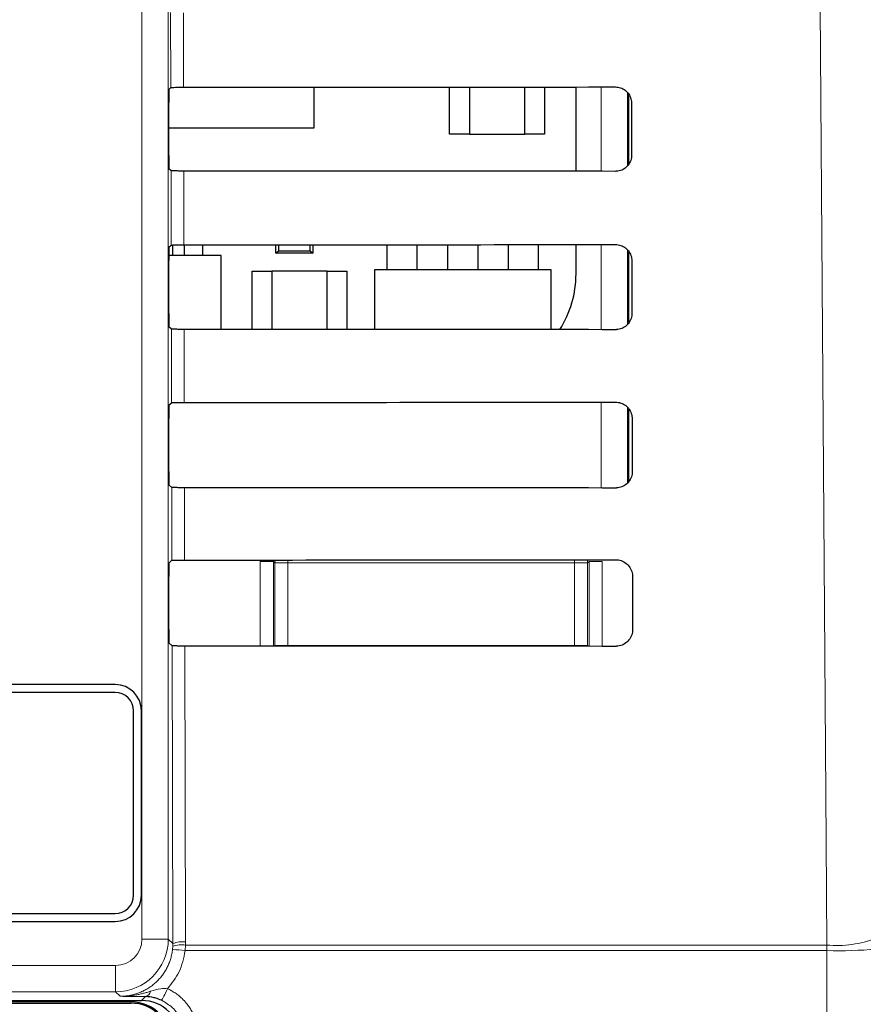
# Paper-space layout 'Blatt3' of a CAD drawing. Header units: millimetres. Extents: x 5 to 418, y 2 to 292.
# Tile 21 of 50: x 97 to 108, y 211 to 223. Entities that reach past the tile are written whole.
import ezdxf

# ---------------------------------------------------------------- set-up
doc = ezdxf.new("R2010")
doc.units = ezdxf.units.MM
doc.layers.add('SLD-0', color=7, linetype='Continuous')
doc.styles.add('SLDTEXTSTYLE0', font='TXT', dxfattribs={"width": 0.605})
doc.dimstyles.new('SLDDIMSTYLE0', dxfattribs={"dimtxt": 4.10931, "dimasz": 3.5, "dimexe": 0, "dimexo": 0.0625, "dimgap": 1.027327, "dimtad": 1, "dimlfac": 3, "dimrnd": 1e-09, "dimzin": 12, "dimdsep": 46, "dimtxsty": 'SLDTEXTSTYLE0', "dimsah": 1, "dimcen": 0.09, "dimadec": 0, "dimazin": 3, "dimtfac": 1, "dimtofl": 0, "dimtmove": 0, "dimatfit": 3, "dimfxl": 1, "dimfrac": 2, "dimtolj": 1, "dimtzin": 12, "dimarcsym": 0})

# ---------------------------------------------------------------- blocks, each defined once
blk = doc.blocks.new('_D_13')
at = {"layer": 'SLD-0', "color": 7}
for p, q in [((101.507, 262.983), (131.81, 262.983)), ((130.81, 262.983), (130.81, 100.716)), ((115.674, 100.716), (131.81, 100.716))]:
    blk.add_line(p, q, dxfattribs=at)
for centre, start, end in [((127.654, 182.594), 63.4349, 116.5651), ((127.654, 181.104), 243.4349, 296.5651)]:
    blk.add_arc(centre, 7.056, start, end, dxfattribs=at)
for points in [[(130.81, 262.983), (130.35, 259.483), (131.27, 259.483)], [(130.81, 100.716), (131.27, 104.216), (130.35, 104.216)]]:
    blk.add_solid(points, dxfattribs=at)
at = {"layer": 'SLD-0', "color": 7, "insert": (125.352, 174.794), "char_height": 4.2333, "attachment_point": 1, "rotation": 90, "style": 'SLDTEXTSTYLE0'}
blk.add_mtext('486,8', dxfattribs=at)

psp = doc.layouts.new('Blatt3')

# ---------------------------------------------------------------- linework, layer by layer
at = {"color": 7, "linetype": 'Continuous', "lineweight": 18}
for p, q in [((98.5126, 211.4931), (98.5126, 239.3825)), ((98.8459, 239.3825), (98.8459, 211.4931)), ((98.8779, 222.2753), (98.8757, 223.2253)), ((99.0369, 223.2224), (99.0391, 222.2781)), ((104.3256, 221.2139), (104.3256, 222.2819)), ((104.6589, 222.2101), (104.6589, 221.287)), ((98.8826, 220.2799), (98.8804, 221.2206)), ((99.0416, 221.2178), (99.0438, 220.2828)), ((104.3256, 219.2092), (104.3256, 220.2866)), ((104.6589, 220.2188), (104.6589, 219.2796)), ((98.8872, 218.2846), (98.8851, 219.216)), ((99.0462, 219.2131), (99.0484, 218.2875)), ((104.3256, 217.2046), (104.3256, 218.2913)), ((104.6589, 218.2255), (104.6589, 217.2723)), ((98.8919, 216.2893), (98.8897, 217.2113)), ((99.0509, 217.2084), (99.0531, 216.2921)), ((100.3606, 216.293), (100.3606, 216.2563)), ((103.9865, 216.2957), (103.9865, 216.2563)), ((100.0097, 216.2739), (100.1764, 216.2739)), ((100.0097, 215.2031), (100.0097, 216.2739)), ((100.1939, 216.2563), (100.1764, 216.2739)), ((100.1764, 216.2739), (100.1764, 215.203)), ((100.1939, 216.2563), (100.3606, 216.2563)), ((100.1939, 215.2126), (100.1939, 216.2563)), ((103.9865, 216.2563), (100.3606, 216.2563)), ((100.3606, 216.2563), (100.3606, 215.2126)), ((103.9865, 215.2126), (103.9865, 216.2563)), ((103.9865, 216.2563), (104.1531, 216.2563)), ((104.1707, 216.2739), (104.1531, 216.2563)), ((104.1531, 216.2563), (104.1531, 215.2126)), ((104.1707, 215.2), (104.1707, 216.2739)), ((104.3373, 216.2739), (104.1707, 216.2739)), ((104.3373, 216.2739), (104.3373, 215.1999)), ((98.9032, 211.4357), (98.8944, 215.2066)), ((99.0556, 215.2037), (99.0644, 211.4578)), ((100.1938, 215.203), (100.1939, 215.2126)), ((100.1947, 215.203), (100.1939, 215.2126)), ((100.1939, 215.2126), (100.3606, 215.2126)), ((100.3606, 215.2126), (100.3606, 215.2029)), ((100.3606, 215.2126), (103.9865, 215.2126)), ((103.9865, 215.2126), (103.9865, 215.2002)), ((103.9865, 215.2126), (104.1531, 215.2126)), ((104.1531, 215.2126), (104.1519, 215.2)), ((104.1531, 215.2126), (104.1533, 215.2)), ((98.8459, 211.4931), (98.5126, 211.4931)), ((98.8459, 211.4931), (98.9032, 211.4357)), ((98.9026, 211.4034), (98.9032, 211.4357)), ((99.0644, 211.4578), (99.0635, 211.4175)), ((98.8993, 211.3613), (98.9026, 211.4034)), ((99.0635, 211.4175), (99.0593, 211.3473)), ((107.18, 211.3473), (99.0593, 211.3473)), ((99.0635, 211.4175), (107.1791, 211.4175)), ((107.1791, 211.4175), (107.18, 211.3473)), ((91.8344, 211.1598), (98.1793, 211.1598)), ((98.1793, 210.8265), (98.1793, 211.1598)), ((98.1793, 210.8265), (91.8344, 210.8265)), ((98.2367, 210.7691), (98.1793, 210.8265)), ((98.3735, 210.6971), (91.4217, 210.6971)), ((98.3735, 210.6971), (98.3735, 210.7159)), ((98.3735, 210.6971), (98.3735, 210.6825)), ((98.5069, 210.7159), (98.556, 210.7649))]:
    psp.add_line(p, q, dxfattribs=at)
at = {"color": 7, "linetype": 'Continuous', "lineweight": 25}
for p, q in [((98.8547, 222.252), (98.8779, 222.2753)), ((100.6902, 221.7659), (100.6902, 222.2792)), ((102.4068, 221.6825), (102.4068, 222.2804)), ((102.6568, 222.2806), (102.6568, 221.6825)), ((103.3568, 221.6825), (103.3568, 222.2811)), ((103.6068, 222.2813), (103.6068, 221.6825)), ((104.0062, 221.2142), (104.0062, 222.2817)), ((104.6735, 221.3057), (104.6735, 222.1878)), ((98.8518, 221.413), (98.8518, 222.0854)), ((104.7071, 222.0825), (104.7086, 221.4159)), ((98.8518, 221.7659), (100.6902, 221.7659)), ((102.6568, 221.6825), (102.4068, 221.6825)), ((102.6568, 221.6825), (103.3568, 221.6825)), ((103.6068, 221.6825), (103.3568, 221.6825)), ((98.8804, 221.2206), (98.8547, 221.2463)), ((98.8547, 220.252), (98.8826, 220.2799)), ((98.9035, 220.1467), (98.9035, 220.2812)), ((99.0502, 220.1467), (99.0502, 220.2828)), ((99.2835, 220.1467), (99.2835, 220.283)), ((100.2068, 220.1759), (100.2068, 220.2835)), ((100.2392, 220.2835), (100.2392, 220.2082)), ((100.6412, 220.2082), (100.6412, 220.2838)), ((100.6735, 220.2838), (100.6735, 220.1759)), ((101.6168, 219.9659), (101.6168, 220.2845)), ((101.9968, 219.9659), (101.9968, 220.2848)), ((102.3835, 219.9659), (102.3835, 220.285)), ((102.7635, 220.2853), (102.7635, 219.9659)), ((103.1502, 219.9659), (103.1502, 220.2856)), ((103.5302, 219.9659), (103.5302, 220.2859)), ((104.0062, 219.9159), (104.0062, 220.2863)), ((100.2068, 220.1759), (100.2392, 220.2082)), ((100.6735, 220.1759), (100.2068, 220.1759)), ((100.2392, 220.2082), (100.6412, 220.2082)), ((100.6412, 220.2082), (100.6735, 220.1759)), ((104.6735, 219.2981), (104.6735, 220.1962)), ((98.8518, 219.413), (98.8518, 220.0854)), ((99.5152, 220.1467), (98.852, 220.1467)), ((99.5152, 219.2128), (99.5152, 220.1467)), ((104.7118, 220.0825), (104.7133, 219.4159)), ((99.9068, 219.2125), (99.9068, 219.9492)), ((99.9068, 219.9492), (100.1568, 219.9492)), ((100.1568, 219.9492), (100.1568, 219.2124)), ((100.8568, 219.9492), (100.1568, 219.9492)), ((100.8568, 219.2119), (100.8568, 219.9492)), ((100.8568, 219.9492), (101.1068, 219.9492)), ((101.1068, 219.9492), (101.1068, 219.2118)), ((101.4568, 219.9659), (101.4568, 219.2115)), ((103.6902, 219.9659), (101.4568, 219.9659)), ((103.6902, 219.2098), (103.6902, 219.9659)), ((98.8851, 219.216), (98.8547, 219.2463)), ((98.8547, 218.252), (98.8872, 218.2846)), ((104.6735, 217.2906), (104.6735, 218.2048)), ((98.8518, 217.413), (98.8518, 218.0854)), ((104.7164, 218.0825), (104.718, 217.4159)), ((98.8897, 217.2113), (98.8547, 217.2463)), ((98.8547, 216.252), (98.8919, 216.2893)), ((98.8518, 215.413), (98.8518, 216.0854)), ((104.7211, 216.0825), (104.7227, 215.4159)), ((98.8944, 215.2066), (98.8547, 215.2463)), ((98.1735, 214.7159), (92.1735, 214.7159)), ((98.1735, 214.6159), (92.1735, 214.6159)), ((98.4068, 212.0492), (98.4068, 214.3825)), ((98.5068, 212.0492), (98.5068, 214.3825)), ((92.1735, 211.8159), (98.1735, 211.8159)), ((92.1735, 211.7159), (98.1735, 211.7159)), ((91.8171, 210.7159), (98.5069, 210.7159)), ((94.6153, 210.6825), (98.3735, 210.6825))]:
    psp.add_line(p, q, dxfattribs=at)
at = {"color": 7, "linetype": 'Continuous', "lineweight": 18, "flags": 128}
for points in [[(107.1791, 211.4175), (107.1698, 212.7389), (107.1324, 218.0245), (107.0122, 235.0052)], [(100.1939, 216.2563), (100.1971, 216.2888), (100.198, 216.2928)], [(104.1483, 216.2958), (104.1499, 216.2888), (104.1531, 216.2563)]]:
    psp.add_lwpolyline(points, dxfattribs=at)
at = {"color": 7, "linetype": 'Continuous', "lineweight": 25}
for centre, radius, start, end in [((102.6845, 219.9159), 1.3217, 327.70444, 0), ((98.1735, 214.3825), 0.3333, 0, 90), ((98.1735, 214.3825), 0.2333, 0, 90), ((98.1735, 212.0492), 0.2333, 270, 0), ((98.1735, 212.0492), 0.3333, 270, 0), ((98.3735, 210.1825), 0.5146, 0, 90), ((98.3735, 210.1825), 0.5, 0, 90)]:
    psp.add_arc(centre, radius, start, end, dxfattribs=at)
at = {"color": 7, "linetype": 'Continuous', "lineweight": 18}
for centre, radius, start, end in [((98.1792, 211.4932), 0.6667, 270.00873, 359.99127), ((99.0275, 211.1284), 0.3315, 83.61467, 112.00928), ((107.3053, 212.7924), 1.3807, 264.75697, 291.28619), ((98.8251, 209.5922), 1.7706, 82.39916, 87.59893), ((99.0111, 211.0884), 0.3332, 80.96458, 109.01794), ((107.3095, 217.6879), 6.342, 268.83046, 274.50021), ((98.5354, 210.8498), 0.0873, 283.66786, 348.64856), ((97.8617, 211.2649), 1.052, 328.7156, 337.70032)]:
    psp.add_arc(centre, radius, start, end, dxfattribs=at)
at = {"color": 7, "linetype": 'Continuous', "lineweight": 25}
for centre, major_axis, ratio, start_param, end_param in [((88.0068, 228.077), (332.3995, 0), 0.0174551, 4.7455848, 4.7620484), ((98.8547, 222.0854), (0, 0.1667), 0.0174551, 0.0174533, 1.5707963), ((98.8547, 221.413), (0, 0.1667), 0.0174551, 1.5707963, 3.1241394), ((88.0068, 215.4484), (330.7098, 0), 0.0174551, 1.5208829, 1.5374234), ((88.0068, 226.077), (332.1319, 0), 0.0174551, 4.7456256, 4.7620885), ((98.8547, 220.0854), (0, 0.1667), 0.0174551, 0.0174533, 1.5707963), ((98.8547, 219.413), (0, 0.1667), 0.0174551, 1.5707963, 3.1241394), ((88.0068, 213.4484), (330.4422, 0), 0.0174551, 1.5208425, 1.5373821), ((88.0068, 224.077), (331.8643, 0), 0.0174551, 4.7456664, 4.7621286), ((98.8547, 218.0854), (0, 0.1667), 0.0174551, 0.0174533, 1.5707963), ((98.8547, 217.413), (0, 0.1667), 0.0174551, 1.5707963, 3.1241394), ((88.0068, 211.4484), (330.1746, 0), 0.0174551, 1.5208019, 1.5373409), ((88.0068, 222.077), (331.5967, 0), 0.0174551, 4.7457074, 4.7621688), ((98.8547, 216.0854), (0, 0.1667), 0.0174551, 0.0174533, 1.5707963), ((98.8547, 215.413), (0, 0.1667), 0.0174551, 1.5707963, 3.1241394), ((88.0068, 209.4484), (329.907, 0), 0.0174551, 1.5207614, 1.5372995), ((98.5068, 210.2158), (0.3537, 0.3537), 0.9996955, 5.4979394, 7.0684312)]:
    psp.add_ellipse(centre, major_axis=major_axis, ratio=ratio, start_param=start_param, end_param=end_param, dxfattribs=at)
at = {"color": 7, "linetype": 'Continuous', "lineweight": 18}
psp.add_ellipse((98.1792, 211.4932), major_axis=(-0.2358, 0.2358), ratio=0.9996955, start_param=2.3563468, end_param=3.9268385, dxfattribs=at)
at = {"color": 7, "linetype": 'Continuous', "lineweight": 25}
for points, knots in [([(98.8779, 222.2753), (98.8801, 222.2756), (98.8845, 222.2763), (98.9144, 222.2771), (98.9577, 222.2778), (99.0022, 222.2781), (99.03, 222.2781), (99.0391, 222.2781)], [0, 0, 0, 0, 0.2236419, 0.4473071, 0.6702865, 0.8918403, 1, 1, 1, 1]), ([(104.5068, 222.2821), (104.517, 222.2816), (104.5494, 222.2802), (104.6024, 222.262), (104.6565, 222.2208), (104.6939, 222.1635), (104.7063, 222.1143), (104.707, 222.0871), (104.7071, 222.0825)], [0, 0, 0, 0, 0.09693352, 0.30922623, 0.52286178, 0.73861272, 0.95589988, 1, 1, 1, 1]), ([(104.7086, 221.4159), (104.7082, 221.4053), (104.7066, 221.372), (104.6877, 221.3178), (104.6452, 221.2632), (104.587, 221.2262), (104.538, 221.2144), (104.5112, 221.2139), (104.5068, 221.2138)], [0, 0, 0, 0, 0.1010655, 0.3178599, 0.533256, 0.7465312, 0.9583308, 1, 1, 1, 1]), ([(99.0416, 221.2178), (99.023, 221.2178), (98.986, 221.2179), (98.9374, 221.2184), (98.901, 221.2192), (98.8832, 221.22), (98.8811, 221.2205), (98.8804, 221.2206)], [0, 0, 0, 0, 0.2188069, 0.4375695, 0.6575686, 0.8799842, 1, 1, 1, 1]), ([(98.8826, 220.2799), (98.8848, 220.2803), (98.8891, 220.2809), (98.9191, 220.2818), (98.9624, 220.2825), (99.0069, 220.2828), (99.0346, 220.2828), (99.0438, 220.2828)], [0, 0, 0, 0, 0.22364782, 0.44731905, 0.67030437, 0.89186405, 1, 1, 1, 1]), ([(104.5068, 220.2868), (104.5175, 220.2863), (104.551, 220.2847), (104.6054, 220.2658), (104.6606, 220.2234), (104.6986, 220.1645), (104.711, 220.1144), (104.7117, 220.0869), (104.7118, 220.0825)], [0, 0, 0, 0, 0.09963192, 0.31194565, 0.52561033, 0.74138949, 0.95869177, 1, 1, 1, 1]), ([(104.7133, 219.4159), (104.7128, 219.4047), (104.7112, 219.3704), (104.6915, 219.3147), (104.6477, 219.2591), (104.5881, 219.2215), (104.5382, 219.2097), (104.5111, 219.2092), (104.5068, 219.2091)], [0, 0, 0, 0, 0.1037105, 0.3204859, 0.5358558, 0.7491071, 0.9608965, 1, 1, 1, 1]), ([(99.0462, 219.2131), (99.0277, 219.2131), (98.9907, 219.2132), (98.942, 219.2137), (98.9057, 219.2145), (98.8878, 219.2153), (98.8858, 219.2158), (98.8851, 219.216)], [0, 0, 0, 0, 0.2188129, 0.4375815, 0.6575867, 0.8800086, 1, 1, 1, 1]), ([(98.8872, 218.2846), (98.8894, 218.2849), (98.8938, 218.2856), (98.9237, 218.2865), (98.9671, 218.2871), (99.0115, 218.2874), (99.0393, 218.2875), (99.0484, 218.2875)], [0, 0, 0, 0, 0.2236538, 0.447331, 0.6703222, 0.8918878, 1, 1, 1, 1]), ([(104.5068, 218.2914), (104.5181, 218.2909), (104.5526, 218.2893), (104.6084, 218.2696), (104.6647, 218.2259), (104.7034, 218.1656), (104.7157, 218.1146), (104.7163, 218.0867), (104.7164, 218.0825)], [0, 0, 0, 0, 0.1022077, 0.3145418, 0.5282346, 0.7440408, 0.9613575, 1, 1, 1, 1]), ([(104.718, 217.4159), (104.7174, 217.4042), (104.7158, 217.3688), (104.6953, 217.3117), (104.6503, 217.255), (104.5892, 217.2168), (104.5383, 217.2049), (104.5109, 217.2045), (104.5068, 217.2044)], [0, 0, 0, 0, 0.1062358, 0.3229931, 0.5383379, 0.7515666, 0.9633463, 1, 1, 1, 1]), ([(99.0509, 217.2084), (99.0324, 217.2084), (98.9954, 217.2085), (98.9467, 217.209), (98.9104, 217.2098), (98.8925, 217.2106), (98.8905, 217.2111), (98.8897, 217.2113)], [0, 0, 0, 0, 0.2188189, 0.4375935, 0.6576048, 0.880033, 1, 1, 1, 1]), ([(98.8919, 216.2893), (98.8941, 216.2896), (98.8985, 216.2903), (98.9284, 216.2911), (98.9717, 216.2918), (99.0162, 216.2921), (99.044, 216.2921), (99.0531, 216.2921)], [0, 0, 0, 0, 0.2236598, 0.4473429, 0.6703401, 0.8919116, 1, 1, 1, 1]), ([(104.5068, 216.2961), (104.5186, 216.2955), (104.5542, 216.2938), (104.6115, 216.2733), (104.6688, 216.2285), (104.7081, 216.1667), (104.7205, 216.1147), (104.721, 216.0865), (104.7211, 216.0825)], [0, 0, 0, 0, 0.1046692, 0.317023, 0.5307428, 0.746575, 0.9639054, 1, 1, 1, 1]), ([(104.7227, 215.4159), (104.7221, 215.4037), (104.7203, 215.3672), (104.6991, 215.3087), (104.6529, 215.2509), (104.5902, 215.2121), (104.5385, 215.2002), (104.5107, 215.1998), (104.5068, 215.1997)], [0, 0, 0, 0, 0.1086494, 0.3253892, 0.5407101, 0.7539172, 0.9656881, 1, 1, 1, 1]), ([(99.0556, 215.2037), (99.0371, 215.2037), (99, 215.2038), (98.9514, 215.2043), (98.915, 215.2051), (98.8972, 215.2059), (98.8952, 215.2064), (98.8944, 215.2066)], [0, 0, 0, 0, 0.2188249, 0.4376055, 0.657623, 0.8800574, 1, 1, 1, 1]), ([(98.7608, 210.7186), (98.7361, 210.7285), (98.7046, 210.7413), (98.6346, 210.7595), (98.5923, 210.7624), (98.556, 210.7649)], [0, 0, 0, 0, 0.3391927, 0.4330012, 1, 1, 1, 1])]:
    psp.add_open_spline(points, degree=3, knots=knots, dxfattribs=at)
at = {"color": 7, "linetype": 'Continuous', "lineweight": 18}
for points, knots in [([(98.2367, 210.7691), (98.2616, 210.7699), (98.3049, 210.7712), (98.366, 210.7809), (98.4203, 210.7939), (98.474, 210.8117), (98.5258, 210.8339), (98.5752, 210.8602), (98.6221, 210.8904), (98.6668, 210.9249), (98.7084, 210.963), (98.7463, 211.0042), (98.7806, 211.0483), (98.8114, 211.0957), (98.838, 211.1455), (98.8602, 211.1969), (98.8779, 211.2499), (98.8916, 211.3048), (98.8967, 211.3424), (98.8993, 211.3613)], [0, 0, 0, 0, 0.0768273, 0.1335023, 0.1905693, 0.2488742, 0.3076074, 0.3642502, 0.4212865, 0.4795649, 0.5382729, 0.5949566, 0.6520355, 0.7103609, 0.769117, 0.825813, 0.8829036, 0.9412373, 1, 1, 1, 1]), ([(99.0593, 211.3473), (99.0407, 211.2544), (99.0048, 211.0756), (98.8902, 210.9338), (98.8351, 210.8657)], [0, 0, 0, 0, 0.5189654, 1, 1, 1, 1]), ([(107.2831, 170.1006), (107.2815, 170.5441), (107.2737, 172.7613), (107.2426, 182.0762), (107.2063, 195.3805), (107.1873, 206.9179), (107.18, 211.3473)], [0, 0, 0, 0, 0.0322876, 0.1614382, 0.6780666, 1, 1, 1, 1]), ([(98.2367, 210.7691), (98.2377, 210.7691), (98.2415, 210.7691), (98.2555, 210.7691), (98.2821, 210.7696), (98.3191, 210.7716), (98.3595, 210.7752), (98.3997, 210.7804), (98.4418, 210.7873), (98.4854, 210.796), (98.5308, 210.8068), (98.5759, 210.8189), (98.606, 210.828), (98.621, 210.8326)], [0, 0, 0, 0, 0.00737435, 0.02952453, 0.10821327, 0.21193746, 0.31579386, 0.42003138, 0.52438765, 0.64297839, 0.76170873, 0.88080326, 1, 1, 1, 1]), ([(98.621, 210.8326), (98.6633, 210.8465), (98.7319, 210.869), (98.8065, 210.8666), (98.8351, 210.8657)], [0, 0, 0, 0, 0.6162692, 1, 1, 1, 1]), ([(98.8351, 210.8657), (98.8434, 210.8618), (98.8685, 210.85), (98.909, 210.8272), (98.9557, 210.7957), (98.9926, 210.766), (99.034, 210.7279), (99.072, 210.6866), (99.1111, 210.6341), (99.1361, 210.5938), (99.1626, 210.5441), (99.1848, 210.4925), (99.2044, 210.43), (99.2145, 210.3837), (99.2235, 210.3264), (99.2249, 210.2874), (99.2259, 210.258)], [0, 0, 0, 0, 0.0361801, 0.1088378, 0.1825388, 0.2573083, 0.2948736, 0.403651, 0.4773408, 0.5520971, 0.5896555, 0.6984992, 0.772235, 0.8470391, 0.8846219, 1, 1, 1, 1]), ([(98.556, 210.7649), (98.5005, 210.7655), (98.3886, 210.7668), (98.2883, 210.7683), (98.2374, 210.7691), (98.2367, 210.7691)], [0, 0, 0, 0, 0.4934713, 0.9935248, 1, 1, 1, 1]), ([(99.0536, 210.2627), (99.0528, 210.2848), (99.0497, 210.3629), (99.0076, 210.493), (98.9076, 210.6335), (98.8097, 210.6902), (98.7608, 210.7186)], [0, 0, 0, 0, 0.11584913, 0.41074499, 0.70540532, 1, 1, 1, 1])]:
    psp.add_open_spline(points, degree=3, knots=knots, dxfattribs=at)

# ---------------------------------------------------------------- dimensions: what is measured, and where the dimension line sits
at = {"layer": 'SLD-0', "color": 7}
dim = psp.add_linear_dim(base=(130.8095, 100.7159), p1=(101.5068, 262.9825), p2=(115.6735, 100.7159), angle=90, text='(<>)', dimstyle='SLDDIMSTYLE0', dxfattribs=at)
dim.commit()
dim.dimension.update_dxf_attribs({"geometry": '_D_13', "text_midpoint": (130.8095, 181.8492), "dimtype": 160})

doc.saveas('drawing.dxf')
